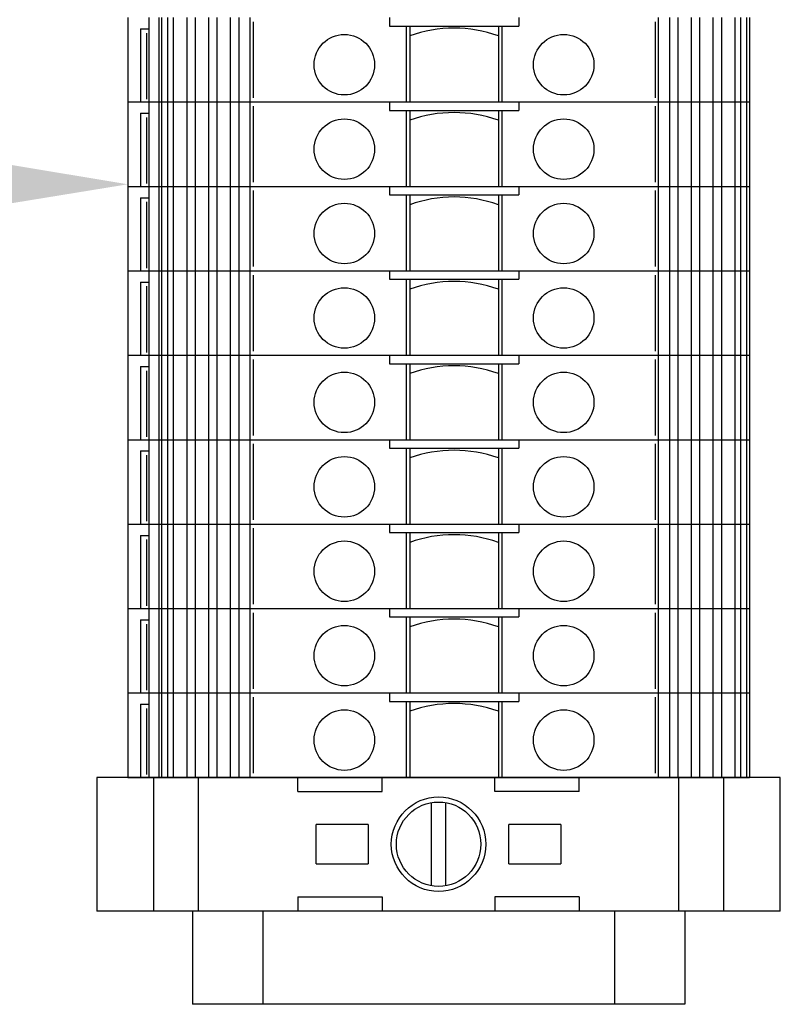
# Model space of a CAD drawing. Header units: inches. Extents: x 2934 to 6866, y 422 to 3136.
# Tile 31 of 84: x 3219 to 3274, y 2190 to 2260. Entities that reach past the tile are written whole.
import ezdxf
from ezdxf import colors
from ezdxf.entities.mleader import LeaderData, LeaderLine
from ezdxf.math import Vec2, Vec3

# ---------------------------------------------------------------- set-up
doc = ezdxf.new("R2010")
doc.units = ezdxf.units.IN
doc.header["$MEASUREMENT"] = 0
doc.layers.add('LV_PANEL MOUNT', color=7, linetype='Continuous')
doc.styles.get("Standard").update_dxf_attribs({"font": 'arial.ttf'})

msp = doc.modelspace()

# ---------------------------------------------------------------- linework, layer by layer
at = {"layer": 'LV_PANEL MOUNT'}
for p, q in [((3227.138, 2260.454), (3227.138, 2254.454)), ((3227.138, 2260.454), (3227.138, 2254.454)), ((3228.638, 2260.454), (3228.638, 2254.454)), ((3228.638, 2260.454), (3228.638, 2254.454)), ((3229.338, 2260.454), (3229.338, 2254.454)), ((3229.338, 2260.454), (3229.338, 2254.454)), ((3229.542, 2260.454), (3229.542, 2254.454)), ((3229.542, 2260.454), (3229.542, 2254.454)), ((3229.964, 2260.454), (3229.964, 2254.454)), ((3229.964, 2260.454), (3229.964, 2254.454)), ((3230.376, 2260.454), (3230.376, 2254.454)), ((3230.376, 2260.454), (3230.376, 2254.454)), ((3231.327, 2260.454), (3231.327, 2254.454)), ((3231.327, 2260.454), (3231.327, 2254.454)), ((3231.926, 2260.454), (3231.926, 2254.454)), ((3231.926, 2260.454), (3231.926, 2254.454)), ((3232.876, 2260.454), (3232.876, 2254.454)), ((3232.876, 2260.454), (3232.876, 2254.454)), ((3233.476, 2260.454), (3233.476, 2254.454)), ((3233.476, 2260.454), (3233.476, 2254.454)), ((3234.426, 2260.454), (3234.426, 2254.454)), ((3234.426, 2260.454), (3234.426, 2254.454)), ((3235.026, 2260.454), (3235.026, 2254.454)), ((3235.026, 2260.454), (3235.026, 2254.454)), ((3235.818, 2260.454), (3235.818, 2254.454)), ((3235.818, 2260.454), (3235.818, 2254.454)), ((3245.738, 2260.454), (3245.738, 2259.854)), ((3245.738, 2260.454), (3245.738, 2259.854)), ((3254.938, 2260.454), (3254.938, 2259.854)), ((3254.938, 2260.454), (3254.938, 2259.854)), ((3264.858, 2260.454), (3264.858, 2254.454)), ((3264.858, 2260.454), (3264.858, 2254.454)), ((3265.651, 2260.454), (3265.651, 2254.454)), ((3265.651, 2260.454), (3265.651, 2254.454)), ((3266.25, 2260.454), (3266.25, 2254.454)), ((3266.25, 2260.454), (3266.25, 2254.454)), ((3267.201, 2260.454), (3267.201, 2254.454)), ((3267.201, 2260.454), (3267.201, 2254.454)), ((3267.8, 2260.454), (3267.8, 2254.454)), ((3267.8, 2260.454), (3267.8, 2254.454)), ((3268.75, 2260.454), (3268.75, 2254.454)), ((3268.75, 2260.454), (3268.75, 2254.454)), ((3269.35, 2260.454), (3269.35, 2254.454)), ((3269.35, 2260.454), (3269.35, 2254.454)), ((3270.3, 2260.454), (3270.3, 2254.454)), ((3270.3, 2260.454), (3270.3, 2254.454)), ((3270.712, 2260.454), (3270.712, 2254.454)), ((3270.712, 2260.454), (3270.712, 2254.454)), ((3271.134, 2260.454), (3271.134, 2254.454)), ((3271.134, 2260.454), (3271.134, 2254.454)), ((3271.338, 2260.454), (3271.338, 2254.454)), ((3271.338, 2260.454), (3271.338, 2254.454)), ((3228.038, 2259.654), (3228.038, 2254.454)), ((3228.038, 2259.654), (3228.638, 2259.654)), ((3228.038, 2259.654), (3228.038, 2254.454)), ((3228.038, 2259.654), (3228.638, 2259.654)), ((3236.048, 2260.154), (3236.048, 2254.754)), ((3236.048, 2260.154), (3236.048, 2254.754)), ((3245.738, 2259.854), (3254.938, 2259.854)), ((3245.738, 2259.854), (3254.938, 2259.854)), ((3246.938, 2259.854), (3246.938, 2254.454)), ((3246.938, 2259.854), (3246.938, 2254.454)), ((3247.188, 2259.854), (3247.188, 2254.454)), ((3247.188, 2259.854), (3247.188, 2254.454)), ((3253.488, 2259.854), (3253.488, 2254.454)), ((3253.488, 2259.854), (3253.488, 2254.454)), ((3253.738, 2259.854), (3253.738, 2254.454)), ((3253.738, 2259.854), (3253.738, 2254.454)), ((3264.628, 2260.154), (3264.628, 2254.754)), ((3264.628, 2260.154), (3264.628, 2254.754)), ((3228.462, 2259.354), (3228.462, 2254.654)), ((3228.462, 2259.354), (3228.462, 2254.654)), ((3227.138, 2254.454), (3271.338, 2254.454)), ((3227.138, 2254.454), (3271.338, 2254.454)), ((3227.138, 2254.454), (3227.138, 2248.454)), ((3227.138, 2254.454), (3271.338, 2254.454)), ((3227.138, 2254.454), (3271.338, 2254.454)), ((3227.138, 2254.454), (3227.138, 2248.454)), ((3228.638, 2254.454), (3228.638, 2248.454)), ((3228.638, 2254.454), (3228.638, 2248.454)), ((3229.338, 2254.454), (3229.338, 2248.454)), ((3229.338, 2254.454), (3229.338, 2248.454)), ((3229.542, 2254.454), (3229.542, 2248.454)), ((3229.542, 2254.454), (3229.542, 2248.454)), ((3229.964, 2254.454), (3229.964, 2248.454)), ((3229.964, 2254.454), (3229.964, 2248.454)), ((3230.376, 2254.454), (3230.376, 2248.454)), ((3230.376, 2254.454), (3230.376, 2248.454)), ((3231.327, 2254.454), (3231.327, 2248.454)), ((3231.327, 2254.454), (3231.327, 2248.454)), ((3231.926, 2254.454), (3231.926, 2248.454)), ((3231.926, 2254.454), (3231.926, 2248.454)), ((3232.876, 2254.454), (3232.876, 2248.454)), ((3232.876, 2254.454), (3232.876, 2248.454)), ((3233.476, 2254.454), (3233.476, 2248.454)), ((3233.476, 2254.454), (3233.476, 2248.454)), ((3234.426, 2254.454), (3234.426, 2248.454)), ((3234.426, 2254.454), (3234.426, 2248.454)), ((3235.026, 2254.454), (3235.026, 2248.454)), ((3235.026, 2254.454), (3235.026, 2248.454)), ((3235.818, 2254.454), (3235.818, 2248.454)), ((3235.818, 2254.454), (3235.818, 2248.454)), ((3236.048, 2254.154), (3236.048, 2248.754)), ((3236.048, 2254.154), (3236.048, 2248.754)), ((3245.738, 2254.454), (3245.738, 2253.854)), ((3245.738, 2254.454), (3245.738, 2253.854)), ((3254.938, 2254.454), (3254.938, 2253.854)), ((3254.938, 2254.454), (3254.938, 2253.854)), ((3264.628, 2254.154), (3264.628, 2248.754)), ((3264.628, 2254.154), (3264.628, 2248.754)), ((3264.858, 2254.454), (3264.858, 2248.454)), ((3264.858, 2254.454), (3264.858, 2248.454)), ((3265.651, 2254.454), (3265.651, 2248.454)), ((3265.651, 2254.454), (3265.651, 2248.454)), ((3266.25, 2254.454), (3266.25, 2248.454)), ((3266.25, 2254.454), (3266.25, 2248.454)), ((3267.201, 2254.454), (3267.201, 2248.454)), ((3267.201, 2254.454), (3267.201, 2248.454)), ((3267.8, 2254.454), (3267.8, 2248.454)), ((3267.8, 2254.454), (3267.8, 2248.454)), ((3268.75, 2254.454), (3268.75, 2248.454)), ((3268.75, 2254.454), (3268.75, 2248.454)), ((3269.35, 2254.454), (3269.35, 2248.454)), ((3269.35, 2254.454), (3269.35, 2248.454)), ((3270.3, 2254.454), (3270.3, 2248.454)), ((3270.3, 2254.454), (3270.3, 2248.454)), ((3270.712, 2254.454), (3270.712, 2248.454)), ((3270.712, 2254.454), (3270.712, 2248.454)), ((3271.134, 2254.454), (3271.134, 2248.454)), ((3271.134, 2254.454), (3271.134, 2248.454)), ((3271.338, 2254.454), (3271.338, 2248.454)), ((3271.338, 2254.454), (3271.338, 2248.454)), ((3228.038, 2253.654), (3228.038, 2248.454)), ((3228.038, 2253.654), (3228.638, 2253.654)), ((3228.038, 2253.654), (3228.038, 2248.454)), ((3228.038, 2253.654), (3228.638, 2253.654)), ((3228.462, 2253.354), (3228.462, 2248.654)), ((3228.462, 2253.354), (3228.462, 2248.654)), ((3245.738, 2253.854), (3254.938, 2253.854)), ((3245.738, 2253.854), (3254.938, 2253.854)), ((3246.938, 2253.854), (3246.938, 2248.454)), ((3246.938, 2253.854), (3246.938, 2248.454)), ((3247.188, 2253.854), (3247.188, 2248.454)), ((3247.188, 2253.854), (3247.188, 2248.454)), ((3253.488, 2253.854), (3253.488, 2248.454)), ((3253.488, 2253.854), (3253.488, 2248.454)), ((3253.738, 2253.854), (3253.738, 2248.454)), ((3253.738, 2253.854), (3253.738, 2248.454)), ((3227.138, 2248.454), (3271.338, 2248.454)), ((3227.138, 2248.454), (3271.338, 2248.454)), ((3227.138, 2248.454), (3227.138, 2242.454)), ((3227.138, 2248.454), (3271.338, 2248.454)), ((3227.138, 2248.454), (3271.338, 2248.454)), ((3227.138, 2248.454), (3227.138, 2242.454)), ((3228.638, 2248.454), (3228.638, 2242.454)), ((3228.638, 2248.454), (3228.638, 2242.454)), ((3229.338, 2248.454), (3229.338, 2242.454)), ((3229.338, 2248.454), (3229.338, 2242.454)), ((3229.542, 2248.454), (3229.542, 2242.454)), ((3229.542, 2248.454), (3229.542, 2242.454)), ((3229.964, 2248.454), (3229.964, 2242.454)), ((3229.964, 2248.454), (3229.964, 2242.454)), ((3230.376, 2248.454), (3230.376, 2242.454)), ((3230.376, 2248.454), (3230.376, 2242.454)), ((3231.327, 2248.454), (3231.327, 2242.454)), ((3231.327, 2248.454), (3231.327, 2242.454)), ((3231.926, 2248.454), (3231.926, 2242.454)), ((3231.926, 2248.454), (3231.926, 2242.454)), ((3232.876, 2248.454), (3232.876, 2242.454)), ((3232.876, 2248.454), (3232.876, 2242.454)), ((3233.476, 2248.454), (3233.476, 2242.454)), ((3233.476, 2248.454), (3233.476, 2242.454)), ((3234.426, 2248.454), (3234.426, 2242.454)), ((3234.426, 2248.454), (3234.426, 2242.454)), ((3235.026, 2248.454), (3235.026, 2242.454)), ((3235.026, 2248.454), (3235.026, 2242.454)), ((3235.818, 2248.454), (3235.818, 2242.454)), ((3235.818, 2248.454), (3235.818, 2242.454)), ((3245.738, 2248.454), (3245.738, 2247.854)), ((3245.738, 2248.454), (3245.738, 2247.854)), ((3254.938, 2248.454), (3254.938, 2247.854)), ((3254.938, 2248.454), (3254.938, 2247.854)), ((3264.858, 2248.454), (3264.858, 2242.454)), ((3264.858, 2248.454), (3264.858, 2242.454)), ((3265.651, 2248.454), (3265.651, 2242.454)), ((3265.651, 2248.454), (3265.651, 2242.454)), ((3266.25, 2248.454), (3266.25, 2242.454)), ((3266.25, 2248.454), (3266.25, 2242.454)), ((3267.201, 2248.454), (3267.201, 2242.454)), ((3267.201, 2248.454), (3267.201, 2242.454)), ((3267.8, 2248.454), (3267.8, 2242.454)), ((3267.8, 2248.454), (3267.8, 2242.454)), ((3268.75, 2248.454), (3268.75, 2242.454)), ((3268.75, 2248.454), (3268.75, 2242.454)), ((3269.35, 2248.454), (3269.35, 2242.454)), ((3269.35, 2248.454), (3269.35, 2242.454)), ((3270.3, 2248.454), (3270.3, 2242.454)), ((3270.3, 2248.454), (3270.3, 2242.454)), ((3270.712, 2248.454), (3270.712, 2242.454)), ((3270.712, 2248.454), (3270.712, 2242.454)), ((3271.134, 2248.454), (3271.134, 2242.454)), ((3271.134, 2248.454), (3271.134, 2242.454)), ((3271.338, 2248.454), (3271.338, 2242.454)), ((3271.338, 2248.454), (3271.338, 2242.454)), ((3236.048, 2248.154), (3236.048, 2242.754)), ((3236.048, 2248.154), (3236.048, 2242.754)), ((3245.738, 2247.854), (3254.938, 2247.854)), ((3245.738, 2247.854), (3254.938, 2247.854)), ((3246.938, 2247.854), (3246.938, 2242.454)), ((3246.938, 2247.854), (3246.938, 2242.454)), ((3247.188, 2247.854), (3247.188, 2242.454)), ((3247.188, 2247.854), (3247.188, 2242.454)), ((3253.488, 2247.854), (3253.488, 2242.454)), ((3253.488, 2247.854), (3253.488, 2242.454)), ((3253.738, 2247.854), (3253.738, 2242.454)), ((3253.738, 2247.854), (3253.738, 2242.454)), ((3264.628, 2248.154), (3264.628, 2242.754)), ((3264.628, 2248.154), (3264.628, 2242.754)), ((3228.038, 2247.654), (3228.038, 2242.454)), ((3228.038, 2247.654), (3228.638, 2247.654)), ((3228.038, 2247.654), (3228.038, 2242.454)), ((3228.038, 2247.654), (3228.638, 2247.654)), ((3228.462, 2247.354), (3228.462, 2242.654)), ((3228.462, 2247.354), (3228.462, 2242.654)), ((3227.138, 2242.454), (3271.338, 2242.454)), ((3227.138, 2242.454), (3271.338, 2242.454)), ((3227.138, 2242.454), (3227.138, 2236.454)), ((3227.138, 2242.454), (3271.338, 2242.454)), ((3227.138, 2242.454), (3271.338, 2242.454)), ((3227.138, 2242.454), (3227.138, 2236.454)), ((3228.638, 2242.454), (3228.638, 2236.454)), ((3228.638, 2242.454), (3228.638, 2236.454)), ((3229.338, 2242.454), (3229.338, 2236.454)), ((3229.338, 2242.454), (3229.338, 2236.454)), ((3229.542, 2242.454), (3229.542, 2236.454)), ((3229.542, 2242.454), (3229.542, 2236.454)), ((3229.964, 2242.454), (3229.964, 2236.454)), ((3229.964, 2242.454), (3229.964, 2236.454)), ((3230.376, 2242.454), (3230.376, 2236.454)), ((3230.376, 2242.454), (3230.376, 2236.454)), ((3231.327, 2242.454), (3231.327, 2236.454)), ((3231.327, 2242.454), (3231.327, 2236.454)), ((3231.926, 2242.454), (3231.926, 2236.454)), ((3231.926, 2242.454), (3231.926, 2236.454)), ((3232.876, 2242.454), (3232.876, 2236.454)), ((3232.876, 2242.454), (3232.876, 2236.454)), ((3233.476, 2242.454), (3233.476, 2236.454)), ((3233.476, 2242.454), (3233.476, 2236.454)), ((3234.426, 2242.454), (3234.426, 2236.454)), ((3234.426, 2242.454), (3234.426, 2236.454)), ((3235.026, 2242.454), (3235.026, 2236.454)), ((3235.026, 2242.454), (3235.026, 2236.454)), ((3235.818, 2242.454), (3235.818, 2236.454)), ((3235.818, 2242.454), (3235.818, 2236.454)), ((3236.048, 2242.154), (3236.048, 2236.754)), ((3236.048, 2242.154), (3236.048, 2236.754)), ((3245.738, 2242.454), (3245.738, 2241.854)), ((3245.738, 2242.454), (3245.738, 2241.854)), ((3254.938, 2242.454), (3254.938, 2241.854)), ((3254.938, 2242.454), (3254.938, 2241.854)), ((3264.628, 2242.154), (3264.628, 2236.754)), ((3264.628, 2242.154), (3264.628, 2236.754)), ((3264.858, 2242.454), (3264.858, 2236.454)), ((3264.858, 2242.454), (3264.858, 2236.454)), ((3265.651, 2242.454), (3265.651, 2236.454)), ((3265.651, 2242.454), (3265.651, 2236.454)), ((3266.25, 2242.454), (3266.25, 2236.454)), ((3266.25, 2242.454), (3266.25, 2236.454)), ((3267.201, 2242.454), (3267.201, 2236.454)), ((3267.201, 2242.454), (3267.201, 2236.454)), ((3267.8, 2242.454), (3267.8, 2236.454)), ((3267.8, 2242.454), (3267.8, 2236.454)), ((3268.75, 2242.454), (3268.75, 2236.454)), ((3268.75, 2242.454), (3268.75, 2236.454)), ((3269.35, 2242.454), (3269.35, 2236.454)), ((3269.35, 2242.454), (3269.35, 2236.454)), ((3270.3, 2242.454), (3270.3, 2236.454)), ((3270.3, 2242.454), (3270.3, 2236.454)), ((3270.712, 2242.454), (3270.712, 2236.454)), ((3270.712, 2242.454), (3270.712, 2236.454)), ((3271.134, 2242.454), (3271.134, 2236.454)), ((3271.134, 2242.454), (3271.134, 2236.454)), ((3271.338, 2242.454), (3271.338, 2236.454)), ((3271.338, 2242.454), (3271.338, 2236.454)), ((3228.038, 2241.654), (3228.038, 2236.454)), ((3228.038, 2241.654), (3228.638, 2241.654)), ((3228.038, 2241.654), (3228.038, 2236.454)), ((3228.038, 2241.654), (3228.638, 2241.654)), ((3245.738, 2241.854), (3254.938, 2241.854)), ((3245.738, 2241.854), (3254.938, 2241.854)), ((3246.938, 2241.854), (3246.938, 2236.454)), ((3246.938, 2241.854), (3246.938, 2236.454)), ((3247.188, 2241.854), (3247.188, 2236.454)), ((3247.188, 2241.854), (3247.188, 2236.454)), ((3253.488, 2241.854), (3253.488, 2236.454)), ((3253.488, 2241.854), (3253.488, 2236.454)), ((3253.738, 2241.854), (3253.738, 2236.454)), ((3253.738, 2241.854), (3253.738, 2236.454)), ((3228.462, 2241.354), (3228.462, 2236.654)), ((3228.462, 2241.354), (3228.462, 2236.654)), ((3227.138, 2236.454), (3271.338, 2236.454)), ((3227.138, 2236.454), (3271.338, 2236.454)), ((3227.138, 2236.454), (3227.138, 2230.454)), ((3227.138, 2236.454), (3271.338, 2236.454)), ((3227.138, 2236.454), (3271.338, 2236.454)), ((3227.138, 2236.454), (3227.138, 2230.454)), ((3228.638, 2236.454), (3228.638, 2230.454)), ((3228.638, 2236.454), (3228.638, 2230.454)), ((3229.338, 2236.454), (3229.338, 2230.454)), ((3229.338, 2236.454), (3229.338, 2230.454)), ((3229.542, 2236.454), (3229.542, 2230.454)), ((3229.542, 2236.454), (3229.542, 2230.454)), ((3229.964, 2236.454), (3229.964, 2230.454)), ((3229.964, 2236.454), (3229.964, 2230.454)), ((3230.376, 2236.454), (3230.376, 2230.454)), ((3230.376, 2236.454), (3230.376, 2230.454)), ((3231.327, 2236.454), (3231.327, 2230.454)), ((3231.327, 2236.454), (3231.327, 2230.454)), ((3231.926, 2236.454), (3231.926, 2230.454)), ((3231.926, 2236.454), (3231.926, 2230.454)), ((3232.876, 2236.454), (3232.876, 2230.454)), ((3232.876, 2236.454), (3232.876, 2230.454)), ((3233.476, 2236.454), (3233.476, 2230.454)), ((3233.476, 2236.454), (3233.476, 2230.454)), ((3234.426, 2236.454), (3234.426, 2230.454)), ((3234.426, 2236.454), (3234.426, 2230.454)), ((3235.026, 2236.454), (3235.026, 2230.454)), ((3235.026, 2236.454), (3235.026, 2230.454)), ((3235.818, 2236.454), (3235.818, 2230.454)), ((3235.818, 2236.454), (3235.818, 2230.454)), ((3236.048, 2236.154), (3236.048, 2230.754)), ((3236.048, 2236.154), (3236.048, 2230.754)), ((3245.738, 2236.454), (3245.738, 2235.854)), ((3245.738, 2236.454), (3245.738, 2235.854)), ((3245.738, 2235.854), (3254.938, 2235.854)), ((3245.738, 2235.854), (3254.938, 2235.854)), ((3246.938, 2235.854), (3246.938, 2230.454)), ((3246.938, 2235.854), (3246.938, 2230.454)), ((3247.188, 2235.854), (3247.188, 2230.454)), ((3247.188, 2235.854), (3247.188, 2230.454)), ((3253.488, 2235.854), (3253.488, 2230.454)), ((3253.488, 2235.854), (3253.488, 2230.454)), ((3253.738, 2235.854), (3253.738, 2230.454)), ((3253.738, 2235.854), (3253.738, 2230.454)), ((3254.938, 2236.454), (3254.938, 2235.854)), ((3254.938, 2236.454), (3254.938, 2235.854)), ((3264.628, 2236.154), (3264.628, 2230.754)), ((3264.628, 2236.154), (3264.628, 2230.754)), ((3264.858, 2236.454), (3264.858, 2230.454)), ((3264.858, 2236.454), (3264.858, 2230.454)), ((3265.651, 2236.454), (3265.651, 2230.454)), ((3265.651, 2236.454), (3265.651, 2230.454)), ((3266.25, 2236.454), (3266.25, 2230.454)), ((3266.25, 2236.454), (3266.25, 2230.454)), ((3267.201, 2236.454), (3267.201, 2230.454)), ((3267.201, 2236.454), (3267.201, 2230.454)), ((3267.8, 2236.454), (3267.8, 2230.454)), ((3267.8, 2236.454), (3267.8, 2230.454)), ((3268.75, 2236.454), (3268.75, 2230.454)), ((3268.75, 2236.454), (3268.75, 2230.454)), ((3269.35, 2236.454), (3269.35, 2230.454)), ((3269.35, 2236.454), (3269.35, 2230.454)), ((3270.3, 2236.454), (3270.3, 2230.454)), ((3270.3, 2236.454), (3270.3, 2230.454)), ((3270.712, 2236.454), (3270.712, 2230.454)), ((3270.712, 2236.454), (3270.712, 2230.454)), ((3271.134, 2236.454), (3271.134, 2230.454)), ((3271.134, 2236.454), (3271.134, 2230.454)), ((3271.338, 2236.454), (3271.338, 2230.454)), ((3271.338, 2236.454), (3271.338, 2230.454)), ((3228.038, 2235.654), (3228.038, 2230.454)), ((3228.038, 2235.654), (3228.638, 2235.654)), ((3228.038, 2235.654), (3228.038, 2230.454)), ((3228.038, 2235.654), (3228.638, 2235.654)), ((3228.462, 2235.354), (3228.462, 2230.654)), ((3228.462, 2235.354), (3228.462, 2230.654)), ((3227.138, 2230.454), (3271.338, 2230.454)), ((3227.138, 2230.454), (3271.338, 2230.454)), ((3227.138, 2230.454), (3227.138, 2224.454)), ((3227.138, 2230.454), (3271.338, 2230.454)), ((3227.138, 2230.454), (3271.338, 2230.454)), ((3227.138, 2230.454), (3227.138, 2224.454)), ((3228.638, 2230.454), (3228.638, 2224.454)), ((3228.638, 2230.454), (3228.638, 2224.454)), ((3229.338, 2230.454), (3229.338, 2224.454)), ((3229.338, 2230.454), (3229.338, 2224.454)), ((3229.542, 2230.454), (3229.542, 2224.454)), ((3229.542, 2230.454), (3229.542, 2224.454)), ((3229.964, 2230.454), (3229.964, 2224.454)), ((3229.964, 2230.454), (3229.964, 2224.454)), ((3230.376, 2230.454), (3230.376, 2224.454)), ((3230.376, 2230.454), (3230.376, 2224.454)), ((3231.327, 2230.454), (3231.327, 2224.454)), ((3231.327, 2230.454), (3231.327, 2224.454)), ((3231.926, 2230.454), (3231.926, 2224.454)), ((3231.926, 2230.454), (3231.926, 2224.454)), ((3232.876, 2230.454), (3232.876, 2224.454)), ((3232.876, 2230.454), (3232.876, 2224.454)), ((3233.476, 2230.454), (3233.476, 2224.454)), ((3233.476, 2230.454), (3233.476, 2224.454)), ((3234.426, 2230.454), (3234.426, 2224.454)), ((3234.426, 2230.454), (3234.426, 2224.454)), ((3235.026, 2230.454), (3235.026, 2224.454)), ((3235.026, 2230.454), (3235.026, 2224.454)), ((3235.818, 2230.454), (3235.818, 2224.454)), ((3235.818, 2230.454), (3235.818, 2224.454)), ((3245.738, 2230.454), (3245.738, 2229.854)), ((3245.738, 2230.454), (3245.738, 2229.854)), ((3254.938, 2230.454), (3254.938, 2229.854)), ((3254.938, 2230.454), (3254.938, 2229.854)), ((3264.858, 2230.454), (3264.858, 2224.454)), ((3264.858, 2230.454), (3264.858, 2224.454)), ((3265.651, 2230.454), (3265.651, 2224.454)), ((3265.651, 2230.454), (3265.651, 2224.454)), ((3266.25, 2230.454), (3266.25, 2224.454)), ((3266.25, 2230.454), (3266.25, 2224.454)), ((3267.201, 2230.454), (3267.201, 2224.454)), ((3267.201, 2230.454), (3267.201, 2224.454)), ((3267.8, 2230.454), (3267.8, 2224.454)), ((3267.8, 2230.454), (3267.8, 2224.454)), ((3268.75, 2230.454), (3268.75, 2224.454)), ((3268.75, 2230.454), (3268.75, 2224.454)), ((3269.35, 2230.454), (3269.35, 2224.454)), ((3269.35, 2230.454), (3269.35, 2224.454)), ((3270.3, 2230.454), (3270.3, 2224.454)), ((3270.3, 2230.454), (3270.3, 2224.454)), ((3270.712, 2230.454), (3270.712, 2224.454)), ((3270.712, 2230.454), (3270.712, 2224.454)), ((3271.134, 2230.454), (3271.134, 2224.454)), ((3271.134, 2230.454), (3271.134, 2224.454)), ((3271.338, 2230.454), (3271.338, 2224.454)), ((3271.338, 2230.454), (3271.338, 2224.454)), ((3228.038, 2229.654), (3228.038, 2224.454)), ((3228.038, 2229.654), (3228.638, 2229.654)), ((3228.038, 2229.654), (3228.038, 2224.454)), ((3228.038, 2229.654), (3228.638, 2229.654)), ((3236.048, 2230.154), (3236.048, 2224.754)), ((3236.048, 2230.154), (3236.048, 2224.754)), ((3245.738, 2229.854), (3254.938, 2229.854)), ((3245.738, 2229.854), (3254.938, 2229.854)), ((3246.938, 2229.854), (3246.938, 2224.454)), ((3246.938, 2229.854), (3246.938, 2224.454)), ((3247.188, 2229.854), (3247.188, 2224.454)), ((3247.188, 2229.854), (3247.188, 2224.454)), ((3253.488, 2229.854), (3253.488, 2224.454)), ((3253.488, 2229.854), (3253.488, 2224.454)), ((3253.738, 2229.854), (3253.738, 2224.454)), ((3253.738, 2229.854), (3253.738, 2224.454)), ((3264.628, 2230.154), (3264.628, 2224.754)), ((3264.628, 2230.154), (3264.628, 2224.754)), ((3228.462, 2229.354), (3228.462, 2224.654)), ((3228.462, 2229.354), (3228.462, 2224.654)), ((3227.138, 2224.454), (3271.338, 2224.454)), ((3227.138, 2224.454), (3271.338, 2224.454)), ((3227.138, 2224.454), (3227.138, 2218.454)), ((3227.138, 2224.454), (3271.338, 2224.454)), ((3227.138, 2224.454), (3271.338, 2224.454)), ((3227.138, 2224.454), (3227.138, 2218.454)), ((3228.638, 2224.454), (3228.638, 2218.454)), ((3228.638, 2224.454), (3228.638, 2218.454)), ((3229.338, 2224.454), (3229.338, 2218.454)), ((3229.338, 2224.454), (3229.338, 2218.454)), ((3229.542, 2224.454), (3229.542, 2218.454)), ((3229.542, 2224.454), (3229.542, 2218.454)), ((3229.964, 2224.454), (3229.964, 2218.454)), ((3229.964, 2224.454), (3229.964, 2218.454)), ((3230.376, 2224.454), (3230.376, 2218.454)), ((3230.376, 2224.454), (3230.376, 2218.454)), ((3231.327, 2224.454), (3231.327, 2218.454)), ((3231.327, 2224.454), (3231.327, 2218.454)), ((3231.926, 2224.454), (3231.926, 2218.454)), ((3231.926, 2224.454), (3231.926, 2218.454)), ((3232.876, 2224.454), (3232.876, 2218.454)), ((3232.876, 2224.454), (3232.876, 2218.454)), ((3233.476, 2224.454), (3233.476, 2218.454)), ((3233.476, 2224.454), (3233.476, 2218.454)), ((3234.426, 2224.454), (3234.426, 2218.454)), ((3234.426, 2224.454), (3234.426, 2218.454)), ((3235.026, 2224.454), (3235.026, 2218.454)), ((3235.026, 2224.454), (3235.026, 2218.454)), ((3235.818, 2224.454), (3235.818, 2218.454)), ((3235.818, 2224.454), (3235.818, 2218.454)), ((3236.048, 2224.154), (3236.048, 2218.754)), ((3236.048, 2224.154), (3236.048, 2218.754)), ((3245.738, 2224.454), (3245.738, 2223.854)), ((3245.738, 2224.454), (3245.738, 2223.854)), ((3254.938, 2224.454), (3254.938, 2223.854)), ((3254.938, 2224.454), (3254.938, 2223.854)), ((3264.628, 2224.154), (3264.628, 2218.754)), ((3264.628, 2224.154), (3264.628, 2218.754)), ((3264.858, 2224.454), (3264.858, 2218.454)), ((3264.858, 2224.454), (3264.858, 2218.454)), ((3265.651, 2224.454), (3265.651, 2218.454)), ((3265.651, 2224.454), (3265.651, 2218.454)), ((3266.25, 2224.454), (3266.25, 2218.454)), ((3266.25, 2224.454), (3266.25, 2218.454)), ((3267.201, 2224.454), (3267.201, 2218.454)), ((3267.201, 2224.454), (3267.201, 2218.454)), ((3267.8, 2224.454), (3267.8, 2218.454)), ((3267.8, 2224.454), (3267.8, 2218.454)), ((3268.75, 2224.454), (3268.75, 2218.454)), ((3268.75, 2224.454), (3268.75, 2218.454)), ((3269.35, 2224.454), (3269.35, 2218.454)), ((3269.35, 2224.454), (3269.35, 2218.454)), ((3270.3, 2224.454), (3270.3, 2218.454)), ((3270.3, 2224.454), (3270.3, 2218.454)), ((3270.712, 2224.454), (3270.712, 2218.454)), ((3270.712, 2224.454), (3270.712, 2218.454)), ((3271.134, 2224.454), (3271.134, 2218.454)), ((3271.134, 2224.454), (3271.134, 2218.454)), ((3271.338, 2224.454), (3271.338, 2218.454)), ((3271.338, 2224.454), (3271.338, 2218.454)), ((3228.038, 2223.654), (3228.038, 2218.454)), ((3228.038, 2223.654), (3228.638, 2223.654)), ((3228.038, 2223.654), (3228.038, 2218.454)), ((3228.038, 2223.654), (3228.638, 2223.654)), ((3228.462, 2223.354), (3228.462, 2218.654)), ((3228.462, 2223.354), (3228.462, 2218.654)), ((3245.738, 2223.854), (3254.938, 2223.854)), ((3245.738, 2223.854), (3254.938, 2223.854)), ((3246.938, 2223.854), (3246.938, 2218.454)), ((3246.938, 2223.854), (3246.938, 2218.454)), ((3247.188, 2223.854), (3247.188, 2218.454)), ((3247.188, 2223.854), (3247.188, 2218.454)), ((3253.488, 2223.854), (3253.488, 2218.454)), ((3253.488, 2223.854), (3253.488, 2218.454)), ((3253.738, 2223.854), (3253.738, 2218.454)), ((3253.738, 2223.854), (3253.738, 2218.454)), ((3227.138, 2218.454), (3271.338, 2218.454)), ((3227.138, 2218.454), (3271.338, 2218.454)), ((3227.138, 2218.454), (3227.138, 2212.454)), ((3227.138, 2218.454), (3271.338, 2218.454)), ((3227.138, 2218.454), (3271.338, 2218.454)), ((3227.138, 2218.454), (3227.138, 2212.454)), ((3228.638, 2218.454), (3228.638, 2212.454)), ((3228.638, 2218.454), (3228.638, 2212.454)), ((3229.338, 2218.454), (3229.338, 2212.454)), ((3229.338, 2218.454), (3229.338, 2212.454)), ((3229.542, 2218.454), (3229.542, 2212.454)), ((3229.542, 2218.454), (3229.542, 2212.454)), ((3229.964, 2218.454), (3229.964, 2212.454)), ((3229.964, 2218.454), (3229.964, 2212.454)), ((3230.376, 2218.454), (3230.376, 2212.454)), ((3230.376, 2218.454), (3230.376, 2212.454)), ((3231.327, 2218.454), (3231.327, 2212.454)), ((3231.327, 2218.454), (3231.327, 2212.454)), ((3231.926, 2218.454), (3231.926, 2212.454)), ((3231.926, 2218.454), (3231.926, 2212.454)), ((3232.876, 2218.454), (3232.876, 2212.454)), ((3232.876, 2218.454), (3232.876, 2212.454)), ((3233.476, 2218.454), (3233.476, 2212.454)), ((3233.476, 2218.454), (3233.476, 2212.454)), ((3234.426, 2218.454), (3234.426, 2212.454)), ((3234.426, 2218.454), (3234.426, 2212.454)), ((3235.026, 2218.454), (3235.026, 2212.454)), ((3235.026, 2218.454), (3235.026, 2212.454)), ((3235.818, 2218.454), (3235.818, 2212.454)), ((3235.818, 2218.454), (3235.818, 2212.454)), ((3245.738, 2218.454), (3245.738, 2217.854)), ((3245.738, 2218.454), (3245.738, 2217.854)), ((3254.938, 2218.454), (3254.938, 2217.854)), ((3254.938, 2218.454), (3254.938, 2217.854)), ((3264.858, 2218.454), (3264.858, 2212.454)), ((3264.858, 2218.454), (3264.858, 2212.454)), ((3265.651, 2218.454), (3265.651, 2212.454)), ((3265.651, 2218.454), (3265.651, 2212.454)), ((3266.25, 2218.454), (3266.25, 2212.454)), ((3266.25, 2218.454), (3266.25, 2212.454)), ((3267.201, 2218.454), (3267.201, 2212.454)), ((3267.201, 2218.454), (3267.201, 2212.454)), ((3267.8, 2218.454), (3267.8, 2212.454)), ((3267.8, 2218.454), (3267.8, 2212.454)), ((3268.75, 2218.454), (3268.75, 2212.454)), ((3268.75, 2218.454), (3268.75, 2212.454)), ((3269.35, 2218.454), (3269.35, 2212.454)), ((3269.35, 2218.454), (3269.35, 2212.454)), ((3270.3, 2218.454), (3270.3, 2212.454)), ((3270.3, 2218.454), (3270.3, 2212.454)), ((3270.712, 2218.454), (3270.712, 2212.454)), ((3270.712, 2218.454), (3270.712, 2212.454)), ((3271.134, 2218.454), (3271.134, 2212.454)), ((3271.134, 2218.454), (3271.134, 2212.454)), ((3271.338, 2218.454), (3271.338, 2212.454)), ((3271.338, 2218.454), (3271.338, 2212.454)), ((3228.038, 2217.654), (3228.038, 2212.454)), ((3228.038, 2217.654), (3228.638, 2217.654)), ((3228.038, 2217.654), (3228.038, 2212.454)), ((3228.038, 2217.654), (3228.638, 2217.654)), ((3236.048, 2218.154), (3236.048, 2212.754)), ((3236.048, 2218.154), (3236.048, 2212.754)), ((3245.738, 2217.854), (3254.938, 2217.854)), ((3245.738, 2217.854), (3254.938, 2217.854)), ((3246.938, 2217.854), (3246.938, 2212.454)), ((3246.938, 2217.854), (3246.938, 2212.454)), ((3247.188, 2217.854), (3247.188, 2212.454)), ((3247.188, 2217.854), (3247.188, 2212.454)), ((3253.488, 2217.854), (3253.488, 2212.454)), ((3253.488, 2217.854), (3253.488, 2212.454)), ((3253.738, 2217.854), (3253.738, 2212.454)), ((3253.738, 2217.854), (3253.738, 2212.454)), ((3264.628, 2218.154), (3264.628, 2212.754)), ((3264.628, 2218.154), (3264.628, 2212.754)), ((3228.462, 2217.354), (3228.462, 2212.654)), ((3228.462, 2217.354), (3228.462, 2212.654)), ((3227.138, 2212.454), (3271.338, 2212.454)), ((3227.138, 2212.454), (3271.338, 2212.454)), ((3227.138, 2212.454), (3227.138, 2206.454)), ((3227.138, 2212.454), (3271.338, 2212.454)), ((3227.138, 2212.454), (3271.338, 2212.454)), ((3227.138, 2212.454), (3227.138, 2206.454)), ((3228.638, 2212.454), (3228.638, 2206.454)), ((3228.638, 2212.454), (3228.638, 2206.454)), ((3229.338, 2212.454), (3229.338, 2206.454)), ((3229.338, 2212.454), (3229.338, 2206.454)), ((3229.542, 2212.454), (3229.542, 2206.454)), ((3229.542, 2212.454), (3229.542, 2206.454)), ((3229.964, 2212.454), (3229.964, 2206.454)), ((3229.964, 2212.454), (3229.964, 2206.454)), ((3230.376, 2212.454), (3230.376, 2206.454)), ((3230.376, 2212.454), (3230.376, 2206.454)), ((3231.327, 2212.454), (3231.327, 2206.454)), ((3231.327, 2212.454), (3231.327, 2206.454)), ((3231.926, 2212.454), (3231.926, 2206.454)), ((3231.926, 2212.454), (3231.926, 2206.454)), ((3232.876, 2212.454), (3232.876, 2206.454)), ((3232.876, 2212.454), (3232.876, 2206.454)), ((3233.476, 2212.454), (3233.476, 2206.454)), ((3233.476, 2212.454), (3233.476, 2206.454)), ((3234.426, 2212.454), (3234.426, 2206.454)), ((3234.426, 2212.454), (3234.426, 2206.454)), ((3235.026, 2212.454), (3235.026, 2206.454)), ((3235.026, 2212.454), (3235.026, 2206.454)), ((3235.818, 2212.454), (3235.818, 2206.454)), ((3235.818, 2212.454), (3235.818, 2206.454)), ((3236.048, 2212.154), (3236.048, 2206.754)), ((3236.048, 2212.154), (3236.048, 2206.754)), ((3245.738, 2212.454), (3245.738, 2211.854)), ((3245.738, 2212.454), (3245.738, 2211.854)), ((3254.938, 2212.454), (3254.938, 2211.854)), ((3254.938, 2212.454), (3254.938, 2211.854)), ((3264.628, 2212.154), (3264.628, 2206.754)), ((3264.628, 2212.154), (3264.628, 2206.754)), ((3264.858, 2212.454), (3264.858, 2206.454)), ((3264.858, 2212.454), (3264.858, 2206.454)), ((3265.651, 2212.454), (3265.651, 2206.454)), ((3265.651, 2212.454), (3265.651, 2206.454)), ((3266.25, 2212.454), (3266.25, 2206.454)), ((3266.25, 2212.454), (3266.25, 2206.454)), ((3267.201, 2212.454), (3267.201, 2206.454)), ((3267.201, 2212.454), (3267.201, 2206.454)), ((3267.8, 2212.454), (3267.8, 2206.454)), ((3267.8, 2212.454), (3267.8, 2206.454)), ((3268.75, 2212.454), (3268.75, 2206.454)), ((3268.75, 2212.454), (3268.75, 2206.454)), ((3269.35, 2212.454), (3269.35, 2206.454)), ((3269.35, 2212.454), (3269.35, 2206.454)), ((3270.3, 2212.454), (3270.3, 2206.454)), ((3270.3, 2212.454), (3270.3, 2206.454)), ((3270.712, 2212.454), (3270.712, 2206.454)), ((3270.712, 2212.454), (3270.712, 2206.454)), ((3271.134, 2212.454), (3271.134, 2206.454)), ((3271.134, 2212.454), (3271.134, 2206.454)), ((3271.338, 2212.454), (3271.338, 2206.454)), ((3271.338, 2212.454), (3271.338, 2206.454)), ((3228.038, 2211.654), (3228.038, 2206.454)), ((3228.038, 2211.654), (3228.638, 2211.654)), ((3228.038, 2211.654), (3228.038, 2206.454)), ((3228.038, 2211.654), (3228.638, 2211.654)), ((3228.462, 2211.354), (3228.462, 2206.654)), ((3228.462, 2211.354), (3228.462, 2206.654)), ((3245.738, 2211.854), (3254.938, 2211.854)), ((3245.738, 2211.854), (3254.938, 2211.854)), ((3246.938, 2211.854), (3246.938, 2206.454)), ((3246.938, 2211.854), (3246.938, 2206.454)), ((3247.188, 2211.854), (3247.188, 2206.454)), ((3247.188, 2211.854), (3247.188, 2206.454)), ((3253.488, 2211.854), (3253.488, 2206.454)), ((3253.488, 2211.854), (3253.488, 2206.454)), ((3253.738, 2211.854), (3253.738, 2206.454)), ((3253.738, 2211.854), (3253.738, 2206.454)), ((3224.938, 2206.454), (3224.938, 2196.954)), ((3224.938, 2206.454), (3224.938, 2196.954)), ((3273.538, 2206.454), (3224.938, 2206.454)), ((3227.138, 2206.454), (3271.338, 2206.454)), ((3227.138, 2206.454), (3271.338, 2206.454)), ((3228.979, 2196.954), (3228.979, 2206.454)), ((3228.979, 2196.954), (3228.979, 2206.454)), ((3232.174, 2196.954), (3232.174, 2206.454)), ((3232.174, 2196.954), (3232.174, 2206.454)), ((3239.238, 2205.454), (3239.238, 2206.454)), ((3239.238, 2205.454), (3239.238, 2206.454)), ((3245.238, 2205.454), (3245.238, 2206.454)), ((3245.238, 2205.454), (3245.238, 2206.454)), ((3253.238, 2205.454), (3253.238, 2206.454)), ((3253.238, 2205.454), (3253.238, 2206.454)), ((3259.238, 2205.454), (3259.238, 2206.454)), ((3259.238, 2205.454), (3259.238, 2206.454)), ((3266.302, 2206.454), (3266.302, 2196.954)), ((3266.302, 2206.454), (3266.302, 2196.954)), ((3269.497, 2206.454), (3269.497, 2196.954)), ((3269.497, 2206.454), (3269.497, 2196.954)), ((3273.538, 2196.954), (3273.538, 2206.454)), ((3273.538, 2196.954), (3273.538, 2206.454)), ((3239.238, 2205.454), (3245.238, 2205.454)), ((3239.238, 2205.454), (3245.238, 2205.454)), ((3259.238, 2205.454), (3253.238, 2205.454)), ((3259.238, 2205.454), (3253.238, 2205.454)), ((3248.738, 2198.746), (3248.738, 2204.662)), ((3248.738, 2198.746), (3248.738, 2204.662)), ((3249.738, 2204.662), (3249.738, 2198.746)), ((3249.738, 2204.662), (3249.738, 2198.746)), ((3240.538, 2200.304), (3240.538, 2203.104)), ((3240.703, 2203.104), (3240.538, 2203.104)), ((3240.538, 2200.304), (3240.538, 2203.104)), ((3240.703, 2203.104), (3240.538, 2203.104)), ((3240.708, 2203.104), (3240.703, 2203.109)), ((3240.703, 2203.109), (3240.703, 2203.104)), ((3240.708, 2203.104), (3240.703, 2203.109)), ((3240.703, 2203.109), (3240.703, 2203.104)), ((3244.069, 2203.104), (3240.708, 2203.104)), ((3244.069, 2203.104), (3240.708, 2203.104)), ((3244.239, 2203.104), (3244.069, 2203.104)), ((3244.069, 2203.104), (3244.069, 2203.104)), ((3244.239, 2203.104), (3244.069, 2203.104)), ((3244.069, 2203.104), (3244.069, 2203.104)), ((3244.239, 2203.104), (3244.239, 2200.304)), ((3244.239, 2203.104), (3244.239, 2200.304)), ((3254.408, 2203.104), (3254.237, 2203.104)), ((3254.237, 2200.304), (3254.237, 2203.104)), ((3254.408, 2203.104), (3254.237, 2203.104)), ((3254.237, 2200.304), (3254.237, 2203.104)), ((3254.408, 2203.104), (3254.408, 2203.104)), ((3257.769, 2203.104), (3254.408, 2203.104)), ((3254.408, 2203.104), (3254.408, 2203.104)), ((3257.769, 2203.104), (3254.408, 2203.104)), ((3257.773, 2203.109), (3257.769, 2203.104)), ((3257.773, 2203.109), (3257.769, 2203.104)), ((3257.773, 2203.104), (3257.773, 2203.109)), ((3257.773, 2203.104), (3257.773, 2203.109)), ((3257.939, 2203.104), (3257.773, 2203.104)), ((3257.939, 2203.104), (3257.773, 2203.104)), ((3257.939, 2203.104), (3257.939, 2200.304)), ((3257.939, 2203.104), (3257.939, 2200.304)), ((3240.538, 2200.304), (3240.703, 2200.304)), ((3240.538, 2200.304), (3240.703, 2200.304)), ((3240.703, 2200.304), (3240.703, 2200.299)), ((3240.703, 2200.304), (3240.703, 2200.299)), ((3240.703, 2200.299), (3240.708, 2200.303)), ((3240.703, 2200.299), (3240.708, 2200.303)), ((3240.708, 2200.303), (3244.069, 2200.303)), ((3240.708, 2200.303), (3244.069, 2200.303)), ((3244.069, 2200.304), (3244.239, 2200.304)), ((3244.069, 2200.304), (3244.069, 2200.303)), ((3244.069, 2200.304), (3244.239, 2200.304)), ((3244.069, 2200.304), (3244.069, 2200.303)), ((3254.237, 2200.304), (3254.408, 2200.304)), ((3254.237, 2200.304), (3254.408, 2200.304)), ((3254.408, 2200.303), (3254.408, 2200.304)), ((3254.408, 2200.303), (3254.408, 2200.304)), ((3254.408, 2200.303), (3257.769, 2200.303)), ((3254.408, 2200.303), (3257.769, 2200.303)), ((3257.769, 2200.303), (3257.773, 2200.299)), ((3257.769, 2200.303), (3257.773, 2200.299)), ((3257.773, 2200.299), (3257.773, 2200.304)), ((3257.773, 2200.304), (3257.939, 2200.304)), ((3257.773, 2200.299), (3257.773, 2200.304)), ((3257.773, 2200.304), (3257.939, 2200.304)), ((3239.238, 2197.954), (3245.238, 2197.954)), ((3239.238, 2197.954), (3239.238, 2196.954)), ((3239.238, 2197.954), (3245.238, 2197.954)), ((3239.238, 2197.954), (3239.238, 2196.954)), ((3245.238, 2197.954), (3245.238, 2196.954)), ((3245.238, 2197.954), (3245.238, 2196.954)), ((3259.238, 2197.954), (3253.238, 2197.954)), ((3253.238, 2197.954), (3253.238, 2196.954)), ((3259.238, 2197.954), (3253.238, 2197.954)), ((3253.238, 2197.954), (3253.238, 2196.954)), ((3259.238, 2197.954), (3259.238, 2196.954)), ((3259.238, 2197.954), (3259.238, 2196.954)), ((3273.538, 2196.954), (3224.938, 2196.954)), ((3273.538, 2196.954), (3224.938, 2196.954)), ((3231.738, 2196.954), (3231.738, 2190.326)), ((3266.738, 2196.954), (3231.738, 2196.954)), ((3231.738, 2196.954), (3231.738, 2190.326)), ((3266.738, 2196.954), (3231.738, 2196.954)), ((3236.738, 2196.954), (3236.738, 2190.326)), ((3236.738, 2196.954), (3236.738, 2190.326)), ((3261.738, 2196.954), (3261.738, 2190.326)), ((3261.738, 2196.954), (3261.738, 2190.326)), ((3266.738, 2196.954), (3266.738, 2190.326)), ((3266.738, 2196.954), (3266.738, 2190.326)), ((3266.738, 2190.326), (3231.738, 2190.326))]:
    msp.add_line(p, q, dxfattribs=at)
for centre, radius in [((3242.538, 2257.104), 2.15), ((3242.538, 2257.104), 2.15), ((3258.138, 2257.104), 2.15), ((3258.138, 2257.104), 2.15), ((3242.538, 2251.104), 2.15), ((3242.538, 2251.104), 2.15), ((3258.138, 2251.104), 2.15), ((3258.138, 2251.104), 2.15), ((3242.538, 2245.104), 2.15), ((3242.538, 2245.104), 2.15), ((3258.138, 2245.104), 2.15), ((3258.138, 2245.104), 2.15), ((3242.538, 2239.104), 2.15), ((3242.538, 2239.104), 2.15), ((3258.138, 2239.104), 2.15), ((3258.138, 2239.104), 2.15), ((3242.538, 2233.104), 2.15), ((3242.538, 2233.104), 2.15), ((3258.138, 2233.104), 2.15), ((3258.138, 2233.104), 2.15), ((3242.538, 2227.104), 2.15), ((3242.538, 2227.104), 2.15), ((3258.138, 2227.104), 2.15), ((3258.138, 2227.104), 2.15), ((3242.538, 2221.104), 2.15), ((3242.538, 2221.104), 2.15), ((3258.138, 2221.104), 2.15), ((3258.138, 2221.104), 2.15), ((3242.538, 2215.104), 2.15), ((3242.538, 2215.104), 2.15), ((3258.138, 2215.104), 2.15), ((3258.138, 2215.104), 2.15), ((3242.538, 2209.104), 2.15), ((3242.538, 2209.104), 2.15), ((3258.138, 2209.104), 2.15), ((3258.138, 2209.104), 2.15), ((3249.238, 2201.704), 3.36), ((3249.238, 2201.704), 3.36), ((3249.238, 2201.704), 3), ((3249.238, 2201.704), 3)]:
    msp.add_circle(centre, radius, dxfattribs=at)
for centre in [(3250.338, 2250.408), (3250.338, 2250.408), (3250.338, 2244.408), (3250.338, 2244.408), (3250.338, 2238.408), (3250.338, 2238.408), (3250.338, 2232.408), (3250.338, 2232.408), (3250.338, 2226.408), (3250.338, 2226.408), (3250.338, 2220.408), (3250.338, 2220.408), (3250.338, 2214.408), (3250.338, 2214.408), (3250.338, 2208.408), (3250.338, 2208.408), (3250.338, 2202.408), (3250.338, 2202.408)]:
    msp.add_arc(centre, 9.295, 70.19163, 109.80837, dxfattribs=at)
msp.add_point((3266.976, 2206.454), dxfattribs=at)
msp.add_point((3266.976, 2206.454), dxfattribs=at)

# ---------------------------------------------------------------- leaders
ml = msp.add_multileader_mtext('Standard', dxfattribs=at)
ml.set_content('TS2', color=256)
ml.set_leader_properties()
ml.build(insert=Vec2(0, 0))
ml.multileader.update_dxf_attribs({"dogleg_length": 0.966, "arrow_head_size": 20})
ctx = ml.context
ctx.base_point, ctx.char_height, ctx.arrow_head_size, ctx.landing_gap_size, ctx.plane_origin = Vec3(3041.346, 2248.755), 16, 20, 12, Vec3(3077.648, 2221.053)
notes = []
notes.append((ctx, [(0, (1, 1, 0), (3123.42, 2248.755), (-1, 0), 18.784, [(0, [(3227.138, 2248.606)], 0, [])])]))
ctx.mtext.insert, ctx.mtext.flow_direction = Vec3(3053.346, 2256.892), 5
for ctx, leaders in notes:
    for number, flags, end, landing, length, lines in leaders:
        leader = LeaderData()
        leader.index, (leader.has_last_leader_line, leader.has_dogleg_vector, leader.attachment_direction) = number, flags
        leader.last_leader_point, leader.dogleg_vector, leader.dogleg_length = Vec3(end), Vec3(landing), length
        for number, points, colour, breaks in lines:
            line = LeaderLine()
            line.index, line.vertices, line.color, line.breaks = number, Vec3.list(points), colors.encode_raw_color(colour), breaks
            leader.lines.append(line)
        ctx.leaders.append(leader)

doc.saveas('drawing.dxf')
